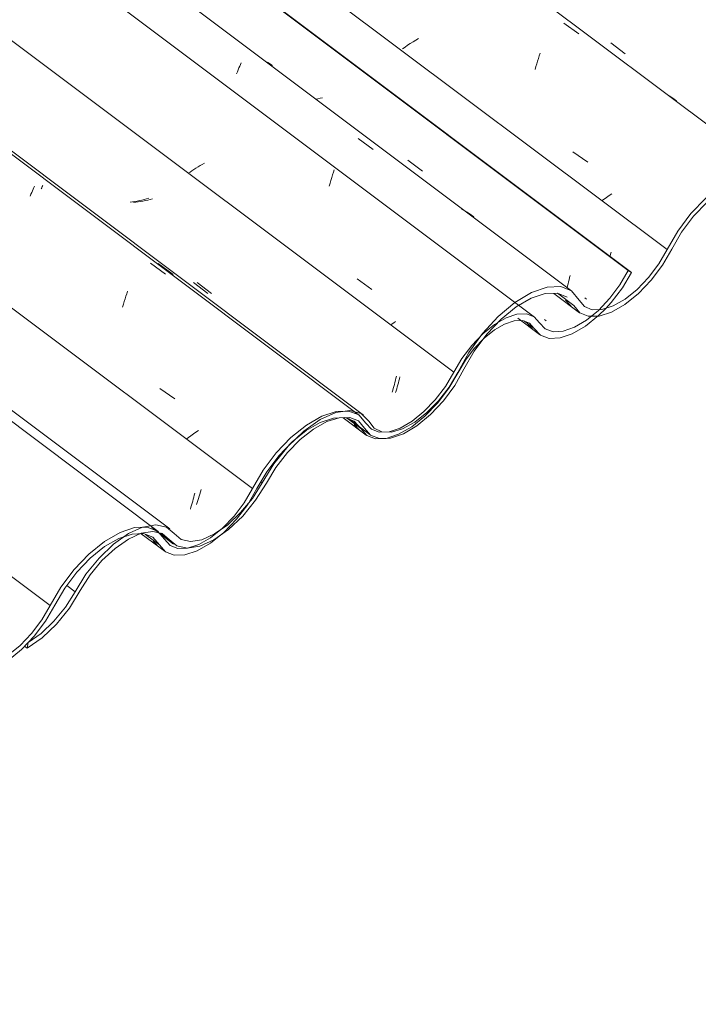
# Model space of a CAD drawing. Header units: metres. Extents: x 6.5 to 21.8, y 0.9 to 11.2.
# Tile 66 of 112: x 15.726 to 16.163, y 4.602 to 5.235. Entities that reach past the tile are written whole.
import ezdxf

# ---------------------------------------------------------------- set-up
doc = ezdxf.new("R2010")
doc.units = ezdxf.units.M
doc.layers.add('A-GLAZ-CWMG', color=7, linetype='Continuous', lineweight=5)
pattern_1 = [(35.687, (12.963, 6.495), (0.23241475, 0.22210937), [0.0118, -0.2028, 0.0118, -0.2028, -1.145]), (35.687, (12.963, 6.495), (0.23241475, 0.22210937), [-0.42922, 0.0118, -0.41741, 0.0118, -0.2028, -0.50075]), (35.687, (12.963, 6.495), (0.23241475, 0.22210937), [-1.073, 0.0118, -0.13127, 0.0118, -0.34588]), (137.177, (13.05, 6.586), (-0.1665248, 0.0439601), [0.00654, -0.11229, 0.00654, -0.74603]), (137.177, (13.05, 6.586), (-0.1665248, 0.0439601), [-0.12536, -0.11229, 0.00654, -0.23112, -0.39609]), (137.177, (13.05, 6.586), (-0.1665248, 0.0439601), [-0.47531, 0.00654, -0.11229, 0.00654, -0.27073]), (137.177, (13.05, 6.586), (-0.1665248, 0.0439601), [-0.60067, -0.07268, 0.00654, -0.19151]), (247.064, (13.079, 6.717), (-0.06588675, -0.26606898), [0.0123, -0.21134, 0.0123, -1.404]), (247.064, (13.079, 6.717), (-0.06588675, -0.26606898), [-0.23595, -0.21134, 0.0123, -0.43499, -0.74548]), (247.064, (13.079, 6.717), (-0.06588675, -0.26606898), [-0.89458, 0.0123, -0.21134, 0.0123, -0.50954]), (247.064, (13.079, 6.717), (-0.06588675, -0.26606898), [-1.131, -0.1368, 0.0123, -0.36044])]

# ---------------------------------------------------------------- blocks, each defined once
blk = doc.blocks.new('FP_223-ISO_02')
at = {"layer": 'A-GLAZ-CWMG'}
blk.add_line((15.81543, 4.90622), (13.83877, 6.38982), dxfattribs=at)
blk = doc.blocks.new('FP_224-ISO_02')
at = {"layer": 'A-GLAZ-CWMG', "color": 9, "true_color": 0xc0c0c0}
for p, q in [((15.83767, 4.92557), (15.83801, 4.92687)), ((15.83801, 4.92687), (15.83835, 4.92819)), ((15.83835, 4.92819), (15.83869, 4.92953)), ((15.83869, 4.92953), (15.83901, 4.93089)), ((15.83622, 4.92062), (15.83659, 4.92182)), ((15.83659, 4.92182), (15.83695, 4.92305)), ((15.83695, 4.92305), (15.83731, 4.9243)), ((15.83731, 4.9243), (15.83767, 4.92557))]:
    blk.add_line(p, q, dxfattribs=at)
blk = doc.blocks.new('FP_225-ISO_02')
at = {"layer": 'A-GLAZ-CWMG'}
blk.add_line((15.9449, 4.98081), (13.88722, 6.52522), dxfattribs=at)
at = {"layer": 'A-GLAZ-CWMG', "color": 9, "true_color": 0xc0c0c0}
for p, q in [((15.73322, 5.12184), (15.73371, 5.12302)), ((15.73371, 5.12302), (15.73419, 5.12416)), ((15.73419, 5.12416), (15.73465, 5.12525)), ((15.73465, 5.12525), (15.73509, 5.12628)), ((15.73509, 5.12628), (15.73552, 5.12726)), ((15.73552, 5.12726), (15.73593, 5.12819)), ((15.81063, 5.07876), (15.82023, 5.07171)), ((15.79478, 5.05744), (15.79532, 5.05908)), ((15.79532, 5.05908), (15.79587, 5.06068)), ((15.79315, 5.05229), (15.79369, 5.05405)), ((15.79369, 5.05405), (15.79423, 5.05577)), ((15.79423, 5.05577), (15.79478, 5.05744)), ((15.79262, 5.0505), (15.79315, 5.05229)), ((15.81657, 4.9981), (15.82617, 4.9914)), ((15.84145, 4.971), (15.83978, 4.96993)), ((15.83495, 4.9667), (15.83341, 4.96561)), ((15.83653, 4.96778), (15.83495, 4.9667)), ((15.83814, 4.96886), (15.83653, 4.96778)), ((15.83978, 4.96993), (15.83814, 4.96886))]:
    blk.add_line(p, q, dxfattribs=at)
blk = doc.blocks.new('FP_226-ISO_02')
at = {"layer": 'A-GLAZ-CWMG', "color": 9, "true_color": 0xc0c0c0}
for p, q in [((15.79892, 5.11813), (15.79739, 5.1179)), ((15.80045, 5.11838), (15.79892, 5.11813)), ((15.80197, 5.11867), (15.80045, 5.11838)), ((15.80349, 5.11898), (15.80197, 5.11867)), ((15.80501, 5.11931), (15.80349, 5.11898)), ((15.80653, 5.11967), (15.80501, 5.11931)), ((15.80803, 5.12005), (15.80653, 5.11967)), ((15.80953, 5.12045), (15.80803, 5.12005)), ((15.83825, 5.06631), (15.8475, 5.05927)), ((15.96731, 5.00076), (15.96766, 5.00206)), ((15.96766, 5.00206), (15.968, 5.00339)), ((15.968, 5.00339), (15.96833, 5.00473)), ((15.96833, 5.00473), (15.96865, 5.0061)), ((15.96587, 4.99578), (15.96624, 4.99699)), ((15.96624, 4.99699), (15.9666, 4.99822)), ((15.9666, 4.99822), (15.96696, 4.99947)), ((15.96696, 4.99947), (15.96731, 5.00076))]:
    blk.add_line(p, q, dxfattribs=at)
blk = doc.blocks.new('FP_227-ISO_02')
at = {"layer": 'A-GLAZ-CWMG'}
blk.add_line((16.05746, 5.04394), (13.99978, 6.58834), dxfattribs=at)
at = {"layer": 'A-GLAZ-CWMG', "color": 9, "true_color": 0xc0c0c0}
for p, q in [((15.84245, 5.14142), (15.8411, 5.14061)), ((15.84382, 5.14222), (15.84245, 5.14142)), ((15.84521, 5.14301), (15.84382, 5.14222)), ((15.83596, 5.13732), (15.83474, 5.13649)), ((15.83721, 5.13815), (15.83596, 5.13732)), ((15.83848, 5.13897), (15.83721, 5.13815)), ((15.83978, 5.13979), (15.83848, 5.13897)), ((15.8411, 5.14061), (15.83978, 5.13979)), ((15.94338, 5.06868), (15.95289, 5.06184)), ((15.96693, 5.04039), (15.96582, 5.03965)), ((15.96805, 5.04113), (15.96693, 5.04039)), ((15.96582, 5.03965), (15.96474, 5.03891))]:
    blk.add_line(p, q, dxfattribs=at)
blk = doc.blocks.new('FP_228-ISO_02')
at = {"layer": 'A-GLAZ-CWMG', "color": 9, "true_color": 0xc0c0c0}
for p, q in [((15.91815, 5.18432), (15.91705, 5.18406)), ((15.91966, 5.1847), (15.91815, 5.18432)), ((15.92116, 5.1851), (15.91966, 5.1847)), ((16.07859, 5.06413), (16.07894, 5.06541)), ((16.07894, 5.06541), (16.07929, 5.06671)), ((16.07929, 5.06671), (16.07963, 5.06804)), ((16.07963, 5.06804), (16.07996, 5.06939)), ((16.07996, 5.06939), (16.08028, 5.07075)), ((16.07828, 5.06305), (16.07859, 5.06413)), ((16.06477, 5.04168), (16.0637, 5.04246))]:
    blk.add_line(p, q, dxfattribs=at)
blk = doc.blocks.new('FP_229-ISO_02')
at = {"layer": 'A-GLAZ-CWMG'}
blk.add_line((16.04667, 5.04326), (16.06062, 5.03279), dxfattribs=at)
at = {"layer": 'A-GLAZ-CWMG', "color": 9, "true_color": 0xc0c0c0}
for p, q in [((16.05413, 5.03809), (16.05313, 5.03919)), ((16.05515, 5.03703), (16.05413, 5.03809)), ((16.05621, 5.03599), (16.05515, 5.03703))]:
    blk.add_line(p, q, dxfattribs=at)
blk = doc.blocks.new('FP_230-ISO_02')
at = {"layer": 'A-GLAZ-CWMG'}
blk.add_line((15.93438, 4.97934), (15.9492, 4.96821), dxfattribs=at)
at = {"layer": 'A-GLAZ-CWMG', "color": 9, "true_color": 0xc0c0c0}
for p, q in [((15.94249, 4.97381), (15.94145, 4.97497)), ((15.94356, 4.97267), (15.94249, 4.97381)), ((15.94466, 4.97157), (15.94356, 4.97267))]:
    blk.add_line(p, q, dxfattribs=at)
blk = doc.blocks.new('FP_231-ISO_02')
at = {"layer": 'A-GLAZ-CWMG'}
blk.add_line((15.80467, 4.90473), (15.81991, 4.89329), dxfattribs=at)
at = {"layer": 'A-GLAZ-CWMG', "color": 9, "true_color": 0xc0c0c0}
for p, q in [((15.81321, 4.89899), (15.81227, 4.90007)), ((15.81418, 4.89794), (15.81321, 4.89899)), ((15.81517, 4.89693), (15.81418, 4.89794))]:
    blk.add_line(p, q, dxfattribs=at)
blk = doc.blocks.new('Rectangular Mullion - Telha Fibrocimento - Ondulada-V213-ISO_02')
at = {"layer": 'A-GLAZ-CWMG', "true_color": 0xc0c0c0}
h = blk.add_hatch(dxfattribs=at)
h.set_pattern_fill('FP_12', color=9, style=0, pattern_type=2)
h.set_pattern_definition(pattern_1)
h.paths.add_polyline_path([(15.41859, 4.67757), (15.41754, 4.67692), (15.41804, 4.67681), (15.41844, 4.67736)])
h.paths.add_polyline_path([(15.3349, 4.60213), (15.34664, 4.61094), (15.35585, 4.62037), (15.36236, 4.6286), (15.37635, 4.65062), (15.3846, 4.66016), (15.39387, 4.66823), (15.40163, 4.6732), (15.4096, 4.67637), (15.41567, 4.67757), (15.41612, 4.67853), (15.41878, 4.67735), (15.41981, 4.67642), (15.4221, 4.67566), (15.43164, 4.66782), (15.43875, 4.6667), (15.44605, 4.66879), (15.44576, 4.66788), (15.45269, 4.67102), (15.45274, 4.6732), (15.45513, 4.67458), (15.45526, 4.6723), (15.46579, 4.68006), (15.47513, 4.68938), (15.48251, 4.69871), (15.49649, 4.72082), (15.50438, 4.73039), (15.51262, 4.73825), (15.51997, 4.74378), (15.52806, 4.74815), (15.53524, 4.75044), (15.539, 4.75051), (15.53721, 4.75176), (15.5421, 4.75447), (15.54802, 4.75219), (15.55255, 4.74701), (15.55307, 4.74603), (15.55322, 4.74626), (15.55518, 4.74371), (15.55279, 4.74331), (15.55307, 4.74204), (15.55444, 4.74086), (15.55608, 4.74304), (15.55707, 4.74229), (15.55688, 4.74112), (15.55775, 4.73983), (15.56092, 4.74078), (15.55916, 4.73777), (15.56193, 4.73698), (15.56559, 4.73714), (15.56696, 4.74122), (15.56193, 4.74164), (15.55769, 4.74375), (15.55255, 4.75002), (15.54871, 4.75331), (15.54124, 4.75491), (15.53189, 4.75314), (15.52159, 4.74815), (15.51422, 4.74297), (15.51385, 4.74185), (15.51233, 4.74118), (15.51186, 4.74112), (15.5018, 4.73131), (15.49334, 4.72078), (15.47953, 4.69854), (15.46953, 4.68704), (15.46375, 4.68159), (15.45481, 4.67545), (15.44576, 4.67174), (15.43974, 4.67075), (15.4337, 4.67208), (15.42368, 4.68029), (15.41754, 4.68159), (15.40775, 4.67946), (15.39965, 4.67566), (15.38873, 4.66752), (15.37973, 4.65855), (15.37233, 4.6493), (15.35944, 4.6286), (15.3496, 4.6172), (15.34374, 4.61168), (15.33543, 4.60586), (15.33517, 4.60401)])
h.paths.add_polyline_path([(15.5986, 4.75987), (15.59827, 4.76034), (15.59713, 4.75894), (15.5983, 4.75968)])
h.paths.add_polyline_path([(15.56561, 4.73714), (15.56889, 4.73742), (15.57848, 4.74118), (15.58535, 4.74525), (15.59584, 4.75432), (15.60364, 4.76304), (15.60963, 4.7712), (15.62335, 4.79487), (15.632, 4.80601), (15.64146, 4.81549), (15.65078, 4.82267), (15.66081, 4.82796), (15.66899, 4.83028), (15.67606, 4.83025), (15.68236, 4.82721), (15.68991, 4.81794), (15.69547, 4.81561), (15.69733, 4.81565), (15.70197, 4.81992), (15.69793, 4.81984), (15.69238, 4.82261), (15.68477, 4.8319), (15.67778, 4.83472), (15.66771, 4.83393), (15.65772, 4.83016), (15.64598, 4.82261), (15.6352, 4.81302), (15.62574, 4.80223), (15.61859, 4.79226), (15.60559, 4.76908), (15.59713, 4.75835), (15.59235, 4.75338), (15.59175, 4.7537), (15.59039, 4.75191), (15.59024, 4.75253), (15.58197, 4.74653), (15.57453, 4.74285), (15.56886, 4.74098), (15.56844, 4.73808), (15.56738, 4.73773)])
h.paths.add_polyline_path([(15.52155, 4.74703), (15.52308, 4.74919), (15.52356, 4.74883), (15.52308, 4.74732)])
h.paths.add_polyline_path([(15.70166, 4.81574), (15.70336, 4.81605), (15.71236, 4.81945), (15.71907, 4.82331), (15.72967, 4.83233), (15.73725, 4.84066), (15.74473, 4.85126), (15.75675, 4.87141), (15.76494, 4.88178), (15.77462, 4.89125), (15.78354, 4.89787), (15.79098, 4.90197), (15.79379, 4.9029), (15.7982, 4.90559), (15.80542, 4.90891), (15.80033, 4.90873), (15.79098, 4.90559), (15.78101, 4.89979), (15.76908, 4.88969), (15.76014, 4.87994), (15.75124, 4.86738), (15.74006, 4.84841), (15.73417, 4.84059), (15.72448, 4.83104), (15.71735, 4.82572), (15.7093, 4.82163), (15.70659, 4.82075), (15.70197, 4.81599)])
h.paths.add_polyline_path([(15.82574, 4.89091), (15.8327, 4.89113), (15.84224, 4.89468), (15.8513, 4.90039), (15.8513, 4.90089), (15.8513, 4.90378), (15.84922, 4.90211), (15.84915, 4.89992), (15.84227, 4.89689), (15.84224, 4.89809), (15.84065, 4.8974), (15.8344, 4.89534), (15.82742, 4.89543), (15.82259, 4.89775), (15.81508, 4.90648), (15.8126, 4.90744), (15.81206, 4.90626), (15.80569, 4.90477), (15.8068, 4.90453), (15.81242, 4.90211), (15.82017, 4.89311), (15.82311, 4.89194)])
h.paths.add_polyline_path([(15.81453, 4.90572), (15.81402, 4.90628), (15.81492, 4.90626)])
h.paths.add_polyline_path([(15.91956, 4.9781), (15.91804, 4.97594), (15.91969, 4.97626), (15.9201, 4.97794)])
h.paths.add_polyline_path([(15.85578, 4.90738), (15.86167, 4.91185), (15.87078, 4.92107), (15.87461, 4.92627), (15.88645, 4.94607), (15.89485, 4.95667), (15.90466, 4.96651), (15.90887, 4.9702), (15.90911, 4.96978), (15.91067, 4.97104), (15.91079, 4.97194), (15.92178, 4.97909), (15.93069, 4.98276), (15.93582, 4.98353), (15.92905, 4.98303), (15.91956, 4.97959), (15.90911, 4.97316), (15.89897, 4.96453), (15.88982, 4.95453), (15.8823, 4.94428), (15.8685, 4.92157), (15.86261, 4.91423), (15.85693, 4.90831)])
h.paths.add_polyline_path([(15.95513, 4.9658), (15.95695, 4.96618), (15.95564, 4.96668), (15.9574, 4.96969), (15.95394, 4.96866), (15.95319, 4.97045), (15.95371, 4.97151), (15.95256, 4.97195), (15.95075, 4.96955), (15.94929, 4.97195), (15.94955, 4.97266), (15.9519, 4.9727), (15.94955, 4.97494), (15.94912, 4.97453), (15.94855, 4.97648), (15.9445, 4.9811), (15.93764, 4.98331), (15.9337, 4.98067), (15.93549, 4.97942), (15.93563, 4.97935), (15.9415, 4.9771), (15.94955, 4.96796), (15.95417, 4.96618)])
h.paths.add_polyline_path([(15.96145, 4.96602), (15.96246, 4.96618), (15.96502, 4.96702), (15.96492, 4.97), (15.96577, 4.97021), (15.97403, 4.97302), (15.97856, 4.9755), (15.97864, 4.97471), (15.98288, 4.97845), (15.98673, 4.98145), (15.98687, 4.98082), (15.98823, 4.98262), (15.98914, 4.98262), (15.99663, 4.99082), (16.0035, 5.0003), (16.01254, 5.01652), (16.01708, 5.02397), (16.0216, 5.03049), (16.01508, 5.02314), (16.01073, 5.01741), (15.99929, 4.99831), (15.99117, 4.98828), (15.98555, 4.98262), (15.97763, 4.97648), (15.96971, 4.97222), (15.96229, 4.97021), (15.96377, 4.97003), (15.96207, 4.96605)])
h.paths.add_polyline_path([(15.99299, 4.98746), (15.99475, 4.98925), (15.99508, 4.98878), (15.99361, 4.98785)])
h.paths.add_polyline_path([(16.02409, 5.02952), (16.0274, 5.03238), (16.03396, 5.03711), (16.0397, 5.04006), (16.04468, 5.04164), (16.05034, 5.04163), (16.05419, 5.04014), (16.06121, 5.03238), (16.06681, 5.03034), (16.07376, 5.03065), (16.083, 5.03409), (16.09072, 5.03869), (16.10068, 5.04718), (16.10875, 5.05612), (16.11555, 5.06565), (16.11981, 5.0728), (16.11761, 5.07407), (16.11004, 5.06183), (16.10314, 5.05331), (16.09661, 5.04685), (16.09006, 5.04164), (16.08165, 5.03698), (16.07574, 5.03492), (16.06834, 5.03492), (16.0642, 5.03639), (16.0559, 5.04465), (16.05135, 5.04603), (16.04468, 5.04536), (16.03776, 5.04272), (16.03255, 5.03921), (16.02458, 5.03019), (16.0242, 5.02967)])
at = {"layer": 'A-GLAZ-CWMG'}
for p, q in [((16.11761, 5.07407), (14.05992, 6.61847)), ((16.11981, 5.0728), (14.06213, 6.61721)), ((16.00549, 5.00852), (13.94781, 6.55292)), ((15.87613, 4.93374), (13.89749, 6.41882)), ((15.74608, 4.85848), (13.76855, 6.34273)), ((16.11981, 5.0728), (16.11761, 5.07407)), ((16.05724, 5.03667), (16.05095, 5.04139)), ((15.94566, 4.97239), (15.93716, 4.97876)), ((15.8163, 4.89761), (15.80738, 4.9043))]:
    blk.add_line(p, q, dxfattribs=at)
for points in [[(16.11761, 5.07407, 0), (16.11229, 5.06485, 0), (16.10579, 5.05612, 0), (16.09846, 5.04836, 0), (16.09072, 5.04202, 0), (16.083, 5.03745, 0), (16.07574, 5.03492, 0), (16.06935, 5.03456, 0), (16.0642, 5.03639, 0), (16.06056, 5.04031, 0)], [(16.10323, 5.04957, 0), (16.10661, 5.05331, 0), (16.11383, 5.06276, 0), (16.11981, 5.0728, 0)], [(16.05724, 5.03667, 0), (16.06121, 5.03238, 0), (16.06681, 5.03034, 0), (16.07376, 5.03065, 0), (16.08165, 5.03331, 0), (16.09006, 5.03817, 0), (16.09854, 5.04496, 0), (16.10316, 5.0495, 0)], [(16.06056, 5.04031, 0), (16.05712, 5.04419, 0), (16.0522, 5.04607, 0), (16.04609, 5.04583, 0), (16.03912, 5.0435, 0), (16.03169, 5.03921, 0), (16.0242, 5.03319, 0), (16.01708, 5.02579, 0), (16.01073, 5.01741, 0), (16.00549, 5.00852, 0)], [(16.00829, 5.00842, 0), (16.01293, 5.01632, 0), (16.01858, 5.02378, 0), (16.02491, 5.03038, 0), (16.03158, 5.03574, 0), (16.03819, 5.03956, 0), (16.04439, 5.04163, 0), (16.04983, 5.04182, 0), (16.05419, 5.04014, 0), (16.05724, 5.03667, 0)], [(15.94566, 4.97239, 0), (15.94955, 4.96796, 0), (15.95513, 4.9658, 0), (15.96208, 4.96605, 0), (15.97, 4.96868, 0), (15.97846, 4.97354, 0), (15.98698, 4.98037, 0), (15.99508, 4.98878, 0), (16.00232, 4.99831, 0), (16.00829, 5.00842, 0)], [(16.00549, 5.00852, 0), (16.00013, 4.99941, 0), (15.99361, 4.99082, 0), (15.98631, 4.98323, 0), (15.97864, 4.97706, 0), (15.97101, 4.97266, 0), (15.96387, 4.97027, 0), (15.9576, 4.97003, 0), (15.95256, 4.97195, 0), (15.94903, 4.97592, 0)], [(15.94903, 4.97592, 0), (15.9445, 4.9811, 0), (15.938, 4.98361, 0), (15.9299, 4.98331, 0), (15.92066, 4.98022, 0), (15.91079, 4.97452, 0), (15.90086, 4.96651, 0), (15.89143, 4.95667, 0), (15.88303, 4.94554, 0), (15.87613, 4.93374, 0)], [(15.879, 4.93377, 0), (15.8853, 4.94454, 0), (15.89298, 4.95472, 0), (15.9016, 4.96372, 0), (15.91067, 4.97104, 0), (15.91969, 4.97626, 0), (15.92814, 4.97909, 0), (15.93555, 4.97938, 0), (15.9415, 4.9771, 0), (15.94566, 4.97239, 0)], [(15.8163, 4.89761, 0), (15.82017, 4.89311, 0), (15.82574, 4.89091, 0), (15.8327, 4.89113, 0), (15.84065, 4.89377, 0), (15.84915, 4.89866, 0), (15.8577, 4.90555, 0), (15.86582, 4.91402, 0), (15.87306, 4.92361, 0), (15.879, 4.93377, 0)], [(15.87613, 4.93374, 0), (15.87078, 4.92459, 0), (15.86426, 4.91595, 0), (15.85693, 4.90831, 0), (15.84922, 4.90211, 0), (15.84156, 4.8977, 0), (15.8344, 4.89534, 0), (15.82813, 4.89515, 0), (15.82311, 4.89714, 0), (15.81964, 4.90122, 0)], [(15.81964, 4.90122, 0), (15.81508, 4.90648, 0), (15.80851, 4.90903, 0), (15.80033, 4.90873, 0), (15.79098, 4.90559, 0), (15.78101, 4.89979, 0), (15.77097, 4.89167, 0), (15.76146, 4.88169, 0), (15.753, 4.87041, 0), (15.74608, 4.85848, 0)], [(15.74907, 4.85875, 0), (15.75542, 4.86965, 0), (15.76317, 4.87994, 0), (15.77188, 4.88904, 0), (15.78105, 4.89643, 0), (15.79016, 4.90169, 0), (15.79869, 4.90453, 0), (15.80616, 4.90478, 0), (15.81214, 4.90243, 0), (15.8163, 4.89761, 0)], [(15.68611, 4.82261, 0), (15.68991, 4.81794, 0), (15.69547, 4.81561, 0), (15.70245, 4.81575, 0), (15.71046, 4.81836, 0), (15.71903, 4.82328, 0), (15.72766, 4.83023, 0), (15.73585, 4.8388, 0), (15.74313, 4.84849, 0), (15.74907, 4.85875, 0)], [(15.74608, 4.85848, 0), (15.74072, 4.84928, 0), (15.73417, 4.84059, 0), (15.72681, 4.83292, 0), (15.71907, 4.8267, 0), (15.71138, 4.8223, 0), (15.7042, 4.81997, 0), (15.69793, 4.81984, 0), (15.69294, 4.82192, 0), (15.68951, 4.82609, 0)]]:
    blk.add_polyline3d(points, dxfattribs=at)
for name in ['FP_227-ISO_02', 'FP_225-ISO_02', 'FP_228-ISO_02', 'FP_226-ISO_02', 'FP_223-ISO_02', 'FP_224-ISO_02', 'FP_229-ISO_02', 'FP_230-ISO_02', 'FP_231-ISO_02']:
    blk.add_blockref(name, (0, 0), dxfattribs=at)
blk = doc.blocks.new('FP_232-ISO_02')
at = {"layer": 'A-GLAZ-CWMG'}
blk.add_line((16.06981, 5.0593), (16.08638, 5.04686), dxfattribs=at)
at = {"layer": 'A-GLAZ-CWMG', "color": 9, "true_color": 0xc0c0c0}
for p, q in [((16.07826, 5.05381), (16.07733, 5.05491)), ((16.07923, 5.05273), (16.07826, 5.05381)), ((16.08021, 5.05169), (16.07923, 5.05273)), ((16.08123, 5.05068), (16.08021, 5.05169)), ((16.08227, 5.04969), (16.08123, 5.05068))]:
    blk.add_line(p, q, dxfattribs=at)
blk = doc.blocks.new('FP_233-ISO_02')
at = {"layer": 'A-GLAZ-CWMG'}
blk.add_line((15.93778, 4.97876), (15.95172, 4.96829), dxfattribs=at)
blk = doc.blocks.new('FP_234-ISO_02')
at = {"layer": 'A-GLAZ-CWMG'}
blk.add_line((15.81133, 4.90869), (15.82544, 4.8981), dxfattribs=at)
blk = doc.blocks.new('FP_235-ISO_02')
at = {"layer": 'A-GLAZ-CWMG'}
blk.add_line((15.82298, 4.90778), (13.8479, 6.39019), dxfattribs=at)
blk = doc.blocks.new('FP_236-ISO_02')
at = {"layer": 'A-GLAZ-CWMG', "color": 9, "true_color": 0xc0c0c0}
for p, q in [((15.84271, 4.93169), (15.84312, 4.93317)), ((15.84059, 4.92475), (15.84102, 4.92608)), ((15.84102, 4.92608), (15.84145, 4.92743)), ((15.84145, 4.92743), (15.84188, 4.92882)), ((15.84188, 4.92882), (15.8423, 4.93024)), ((15.8423, 4.93024), (15.84271, 4.93169)), ((15.84015, 4.92347), (15.84059, 4.92475))]:
    blk.add_line(p, q, dxfattribs=at)
blk = doc.blocks.new('FP_237-ISO_02')
at = {"layer": 'A-GLAZ-CWMG'}
blk.add_line((15.94736, 4.98107), (13.73104, 6.64454), dxfattribs=at)
at = {"layer": 'A-GLAZ-CWMG', "color": 9, "true_color": 0xc0c0c0}
for p, q in [((15.741, 5.12797), (15.74133, 5.12868)), ((15.74031, 5.12643), (15.74066, 5.12722)), ((15.74066, 5.12722), (15.741, 5.12797)), ((15.81558, 5.07854), (15.82515, 5.07147))]:
    blk.add_line(p, q, dxfattribs=at)
blk = doc.blocks.new('FP_238-ISO_02')
at = {"layer": 'A-GLAZ-CWMG', "color": 9, "true_color": 0xc0c0c0}
for p, q in [((15.80115, 5.11784), (15.79963, 5.11762)), ((15.80268, 5.11809), (15.80115, 5.11784)), ((15.80421, 5.11836), (15.80268, 5.11809)), ((15.80573, 5.11865), (15.80421, 5.11836)), ((15.80725, 5.11898), (15.80573, 5.11865)), ((15.80877, 5.11932), (15.80725, 5.11898)), ((15.81028, 5.11969), (15.80877, 5.11932)), ((15.81179, 5.12008), (15.81028, 5.11969)), ((15.84053, 5.0663), (15.84978, 5.05927)), ((15.96988, 5.00166), (15.97023, 5.00297)), ((15.97023, 5.00297), (15.97056, 5.00431)), ((15.97056, 5.00431), (15.97089, 5.00567)), ((15.96807, 4.99544), (15.96844, 4.99663)), ((15.96844, 4.99663), (15.96881, 4.99785)), ((15.96881, 4.99785), (15.96917, 4.9991)), ((15.96917, 4.9991), (15.96953, 5.00037)), ((15.96953, 5.00037), (15.96988, 5.00166))]:
    blk.add_line(p, q, dxfattribs=at)
blk = doc.blocks.new('FP_239-ISO_02')
at = {"layer": 'A-GLAZ-CWMG'}
blk.add_line((16.08136, 5.06073), (13.73104, 6.82477), dxfattribs=at)
at = {"layer": 'A-GLAZ-CWMG', "color": 9, "true_color": 0xc0c0c0}
for p, q in [((15.8674, 5.20421), (15.86788, 5.20535)), ((15.86788, 5.20535), (15.86834, 5.20645)), ((15.86834, 5.20645), (15.86878, 5.20749)), ((15.88731, 5.20684), (15.88572, 5.20785)), ((15.88887, 5.20577), (15.88731, 5.20684)), ((15.86591, 5.2005), (15.86642, 5.20179)), ((15.86642, 5.20179), (15.86692, 5.20302)), ((15.86692, 5.20302), (15.8674, 5.20421)), ((15.94395, 5.15891), (15.95357, 5.15189)), ((15.92706, 5.13372), (15.9276, 5.13546)), ((15.9276, 5.13546), (15.92814, 5.13715)), ((15.92814, 5.13715), (15.92868, 5.13881)), ((15.92549, 5.12831), (15.92601, 5.13015)), ((15.92601, 5.13015), (15.92653, 5.13195)), ((15.92653, 5.13195), (15.92706, 5.13372)), ((16.01211, 5.11256), (16.01043, 5.11344)), ((16.01376, 5.11162), (16.01211, 5.11256)), ((16.01537, 5.11064), (16.01376, 5.11162)), ((16.01694, 5.1096), (16.01537, 5.11064)), ((16.01848, 5.10851), (16.01694, 5.1096))]:
    blk.add_line(p, q, dxfattribs=at)
blk = doc.blocks.new('FP_240-ISO_02')
at = {"layer": 'A-GLAZ-CWMG', "color": 9, "true_color": 0xc0c0c0}
for p, q in [((15.97604, 5.14499), (15.9853, 5.13795)), ((16.10597, 5.0832), (16.10625, 5.08441)), ((16.10625, 5.08441), (16.10656, 5.0858)), ((16.09088, 5.05554), (16.08975, 5.05633))]:
    blk.add_line(p, q, dxfattribs=at)
blk = doc.blocks.new('FP_241-ISO_02')
at = {"layer": 'A-GLAZ-CWMG'}
blk.add_line((16.21192, 5.13513), (13.73104, 6.99716), dxfattribs=at)
at = {"layer": 'A-GLAZ-CWMG', "color": 9, "true_color": 0xc0c0c0}
for p, q in [((16.07617, 5.23312), (16.08577, 5.22608)), ((15.97417, 5.21768), (15.97254, 5.21655)), ((15.97584, 5.2188), (15.97417, 5.21768)), ((15.97754, 5.21993), (15.97584, 5.2188)), ((15.97928, 5.22105), (15.97754, 5.21993)), ((15.98105, 5.22216), (15.97928, 5.22105)), ((15.98285, 5.22325), (15.98105, 5.22216)), ((16.0599, 5.21038), (16.06045, 5.21206)), ((16.06045, 5.21206), (16.061, 5.21371)), ((16.05777, 5.20325), (16.0583, 5.20508)), ((16.0583, 5.20508), (16.05883, 5.20689)), ((16.05883, 5.20689), (16.05936, 5.20865)), ((16.05936, 5.20865), (16.0599, 5.21038)), ((16.14399, 5.18632), (16.14234, 5.18727)), ((16.14559, 5.18532), (16.14399, 5.18632)), ((16.14716, 5.18427), (16.14559, 5.18532)), ((16.14869, 5.18316), (16.14716, 5.18427)), ((16.082, 5.1504), (16.0916, 5.14369)), ((16.10531, 5.12214), (16.10366, 5.12103)), ((16.107, 5.12325), (16.10531, 5.12214)), ((16.10204, 5.11991), (16.10046, 5.11879)), ((16.10366, 5.12103), (16.10204, 5.11991))]:
    blk.add_line(p, q, dxfattribs=at)
blk = doc.blocks.new('FP_242-ISO_02')
at = {"layer": 'A-GLAZ-CWMG', "color": 9, "true_color": 0xc0c0c0}
blk.add_line((16.10637, 5.22035), (16.11563, 5.21331), dxfattribs=at)
blk = doc.blocks.new('Rectangular Mullion - Telha Fibrocimento - Ondulada-1908999-ISO_02')
at = {"layer": 'A-GLAZ-CWMG', "true_color": 0xc0c0c0}
h = blk.add_hatch(dxfattribs=at)
h.set_pattern_fill('FP_12', color=9, style=0, pattern_type=2)
h.set_pattern_definition(pattern_1)
h.paths.add_polyline_path([(15.81508, 4.90648), (15.81402, 4.90583), (15.81453, 4.90572), (15.81492, 4.90627)])
h.paths.add_polyline_path([(15.73139, 4.83104), (15.74313, 4.83985), (15.75164, 4.84841), (15.75884, 4.85751), (15.77211, 4.87865), (15.78108, 4.88907), (15.78933, 4.89643), (15.79767, 4.90191), (15.80609, 4.90528), (15.81215, 4.90648), (15.8126, 4.90744), (15.81526, 4.90626), (15.8163, 4.90533), (15.81858, 4.90457), (15.82813, 4.89673), (15.83523, 4.89561), (15.84254, 4.8977), (15.84246, 4.89689), (15.84917, 4.89993), (15.84922, 4.90211), (15.85162, 4.90349), (15.85175, 4.90121), (15.86261, 4.90928), (15.87162, 4.91829), (15.879, 4.92763), (15.89298, 4.94973), (15.90105, 4.95949), (15.90911, 4.96716), (15.91531, 4.97205), (15.92454, 4.97706), (15.93172, 4.97935), (15.93549, 4.97942), (15.9337, 4.98067), (15.93858, 4.98339), (15.9445, 4.9811), (15.94903, 4.97592), (15.94955, 4.97494), (15.94971, 4.97517), (15.95167, 4.97262), (15.94928, 4.97222), (15.94955, 4.97095), (15.95092, 4.96977), (15.95256, 4.97195), (15.95356, 4.9712), (15.95336, 4.97003), (15.95424, 4.96874), (15.9574, 4.96969), (15.95564, 4.96668), (15.95775, 4.96586), (15.96213, 4.96618), (15.96381, 4.97012), (15.95901, 4.97027), (15.95424, 4.97257), (15.94903, 4.97893), (15.94519, 4.98222), (15.93773, 4.98382), (15.92838, 4.98205), (15.91956, 4.9781), (15.9107, 4.97188), (15.91033, 4.97076), (15.90845, 4.96925), (15.90911, 4.97076), (15.89897, 4.96107), (15.88982, 4.94969), (15.87602, 4.92745), (15.86602, 4.91595), (15.86024, 4.9105), (15.85019, 4.90386), (15.84224, 4.90065), (15.83623, 4.89966), (15.83019, 4.90099), (15.82089, 4.90905), (15.81402, 4.9105), (15.80423, 4.90837), (15.79515, 4.90386), (15.78683, 4.89797), (15.77621, 4.88746), (15.76881, 4.87821), (15.75592, 4.85751), (15.74851, 4.84841), (15.74023, 4.84059), (15.73191, 4.83477), (15.73165, 4.83292)])
h.paths.add_polyline_path([(15.99508, 4.98878), (15.99475, 4.98925), (15.99429, 4.98828), (15.99478, 4.98859)])
h.paths.add_polyline_path([(15.96209, 4.96605), (15.96537, 4.96633), (15.97496, 4.97009), (15.98288, 4.97502), (15.99232, 4.98323), (16.00013, 4.99195), (16.00611, 5.00011), (16.01979, 5.02373), (16.02848, 5.03492), (16.03794, 5.0444), (16.04727, 5.05158), (16.0573, 5.05688), (16.06547, 5.05919), (16.07255, 5.05916), (16.07885, 5.05612), (16.0864, 5.04685), (16.09195, 5.04452), (16.09382, 5.04456), (16.09846, 5.04883), (16.0941, 5.04888), (16.08886, 5.05152), (16.08125, 5.06081), (16.07427, 5.06363), (16.0642, 5.06284), (16.0542, 5.05907), (16.04301, 5.05197), (16.03169, 5.04194), (16.02176, 5.03049), (16.01508, 5.02117), (16.00208, 4.99799), (15.99361, 4.98726), (15.98883, 4.9823), (15.98823, 4.98262), (15.98687, 4.98082), (15.98673, 4.98145), (15.97846, 4.97544), (15.97101, 4.97176), (15.96535, 4.96989), (15.96492, 4.96699), (15.96246, 4.96618)])
h.paths.add_polyline_path([(15.91804, 4.97594), (15.91956, 4.9781), (15.92005, 4.97774), (15.91956, 4.97624)])
h.paths.add_polyline_path([(16.09815, 5.04465), (16.09985, 5.04496), (16.10787, 5.0478), (16.11555, 5.05222), (16.12529, 5.06034), (16.13368, 5.0695), (16.14007, 5.07819), (16.15248, 5.09932), (16.16133, 5.1106), (16.16961, 5.11895), (16.18003, 5.12678), (16.18789, 5.13102), (16.19681, 5.1335), (16.20328, 5.13344), (16.2089, 5.13102), (16.21665, 5.12202), (16.22223, 5.11982), (16.22919, 5.12004), (16.23805, 5.1232), (16.2457, 5.12763), (16.2554, 5.13573), (16.26376, 5.14486), (16.27012, 5.1535), (16.28355, 5.17579), (16.29135, 5.1856), (16.29952, 5.19379), (16.30948, 5.2013), (16.31714, 5.2055), (16.32462, 5.20801), (16.33278, 5.20801), (16.33802, 5.20597), (16.34604, 5.19687), (16.35162, 5.19471), (16.35856, 5.19496), (16.36648, 5.19759), (16.3773, 5.20434), (16.38478, 5.21065), (16.39312, 5.21973), (16.39946, 5.22832), (16.41024, 5.24632), (16.41699, 5.2547), (16.42389, 5.26129), (16.42968, 5.26558), (16.43561, 5.26878), (16.44088, 5.27054), (16.44682, 5.27054), (16.45067, 5.26905), (16.45769, 5.26129), (16.46395, 5.25928), (16.47024, 5.25956), (16.47813, 5.26222), (16.4872, 5.2676), (16.49689, 5.27581), (16.50524, 5.28503), (16.51204, 5.29457), (16.5163, 5.30171), (16.51409, 5.30298), (16.50722, 5.29167), (16.49962, 5.28222), (16.4938, 5.27634), (16.48655, 5.27055), (16.47813, 5.26589), (16.47223, 5.26383), (16.46482, 5.26383), (16.46068, 5.2653), (16.45239, 5.27357), (16.44783, 5.27494), (16.44184, 5.2745), (16.43468, 5.27188), (16.42599, 5.26637), (16.4199, 5.26129), (16.41356, 5.2547), (16.40721, 5.24632), (16.39578, 5.22722), (16.38814, 5.21769), (16.38109, 5.21077), (16.37494, 5.20587), (16.36648, 5.20123), (16.36035, 5.19918), (16.3531, 5.19932), (16.34905, 5.20086), (16.34099, 5.21001), (16.33356, 5.21249), (16.32583, 5.21204), (16.31714, 5.20913), (16.30497, 5.20157), (16.29735, 5.19542), (16.28676, 5.18404), (16.27894, 5.17345), (16.26727, 5.1535), (16.26074, 5.14486), (16.25341, 5.13722), (16.24563, 5.13098), (16.23714, 5.12631), (16.23088, 5.12425), (16.22414, 5.12425), (16.2192, 5.12652), (16.21156, 5.13539), (16.20384, 5.1379), (16.19614, 5.13741), (16.18746, 5.1345), (16.17749, 5.1287), (16.16746, 5.12058), (16.15663, 5.10885), (16.14904, 5.09856), (16.13721, 5.07819), (16.13066, 5.0695), (16.1233, 5.06183), (16.11383, 5.05463), (16.10579, 5.05054), (16.10308, 5.04966), (16.09846, 5.0449)])
h = blk.add_hatch(dxfattribs=at)
h.set_pattern_fill('FP_18', color=9, style=0, pattern_type=2)
h.set_pattern_definition([(330, (16.163, 8.432), (0.2298954, -0.0663695), [0.01095, -0.18814, 0.01095, -0.18814, -1.062]), (330, (16.163, 8.432), (0.2298954, -0.0663695), [-0.39819, 0.01095, -0.38724, 0.01095, -0.18814, -0.46455]), (330, (16.163, 8.432), (0.2298954, -0.0663695), [-0.99547, 0.01095, -0.12178, 0.01095, -0.32087]), (111.206, (16.249, 8.416), (-0.1647206, 0.291817), [0.01311, -0.22522, 0.01311, -1.496]), (111.206, (16.249, 8.416), (-0.1647206, 0.291817), [-0.25144, -0.22522, 0.01311, -0.46356, -0.79444]), (111.206, (16.249, 8.416), (-0.1647206, 0.291817), [-0.95333, 0.01311, -0.22522, 0.01311, -0.543]), (111.206, (16.249, 8.416), (-0.1647206, 0.291817), [-1.205, -0.14578, 0.01311, -0.38411]), (234.896, (16.277, 8.532), (-0.0651715, -0.2254494), [0.00825, -0.14167, 0.00825, -0.94122]), (234.896, (16.277, 8.532), (-0.0651715, -0.2254494), [-0.15816, -0.14167, 0.00825, -0.29159, -0.49972]), (234.896, (16.277, 8.532), (-0.0651715, -0.2254494), [-0.59966, 0.00825, -0.14167, 0.00825, -0.34156]), (234.896, (16.277, 8.532), (-0.0651715, -0.2254494), [-0.75782, -0.0917, 0.00825, -0.24161])])
h.paths.add_polyline_path([(15.73139, 4.83104), (15.73189, 4.83466), (15.72967, 4.83233)])
at = {"layer": 'A-GLAZ-CWMG'}
for p, q in [((16.14257, 5.08739), (13.73104, 6.89737)), ((16.0826, 5.05152), (16.07207, 5.05942)), ((15.8823, 4.93739), (15.88148, 4.93801)), ((15.82259, 4.90108), (15.8172, 4.90513)), ((15.76209, 4.86738), (15.75674, 4.87139)), ((15.73139, 4.83104), (15.72967, 4.83233)), ((15.73191, 4.83477), (15.73139, 4.83104))]:
    blk.add_line(p, q, dxfattribs=at)
for points in [[(16.21612, 5.13013, 0), (16.21156, 5.13539, 0), (16.205, 5.13794, 0), (16.19681, 5.13764, 0), (16.18746, 5.1345, 0), (16.17749, 5.1287, 0), (16.16746, 5.12058, 0), (16.15794, 5.1106, 0), (16.14948, 5.09932, 0), (16.14257, 5.08739, 0)], [(16.14555, 5.08766, 0), (16.15191, 5.09856, 0), (16.15966, 5.10885, 0), (16.16836, 5.11795, 0), (16.17753, 5.12534, 0), (16.18664, 5.1306, 0), (16.19518, 5.13344, 0), (16.20265, 5.13369, 0), (16.20863, 5.13134, 0), (16.21278, 5.12652, 0)], [(16.0826, 5.05152, 0), (16.0864, 5.04685, 0), (16.09195, 5.04452, 0), (16.09894, 5.04466, 0), (16.10694, 5.04727, 0), (16.11551, 5.05219, 0), (16.12414, 5.05914, 0), (16.13234, 5.06771, 0), (16.13961, 5.0774, 0), (16.14555, 5.08766, 0)], [(16.14257, 5.08739, 0), (16.13721, 5.07819, 0), (16.13066, 5.0695, 0), (16.1233, 5.06183, 0), (16.11555, 5.05561, 0), (16.10787, 5.05121, 0), (16.10068, 5.04888, 0), (16.09441, 5.04875, 0), (16.08942, 5.05083, 0), (16.086, 5.055, 0)], [(16.086, 5.055, 0), (16.08125, 5.06081, 0), (16.07427, 5.06363, 0), (16.06547, 5.06328, 0), (16.05541, 5.05979, 0), (16.04468, 5.05337, 0), (16.03396, 5.0444, 0), (16.02388, 5.03345, 0), (16.01508, 5.02117, 0), (16.00808, 5.00833, 0)], [(16.01199, 5.01055, 0), (16.01857, 5.02209, 0), (16.02669, 5.03303, 0), (16.03587, 5.04272, 0), (16.04556, 5.05059, 0), (16.05519, 5.05618, 0), (16.06421, 5.05916, 0), (16.07207, 5.05936, 0), (16.07832, 5.05676, 0)], [(15.94805, 4.9727, 0), (15.95202, 4.96808, 0), (15.95775, 4.96586, 0), (15.96492, 4.96618, 0), (15.97311, 4.969, 0), (15.98183, 4.97416, 0), (15.99058, 4.98136, 0), (15.99883, 4.99019, 0), (16.00611, 5.00011, 0), (16.01199, 5.01055, 0)], [(16.00808, 5.00833, 0), (16.00251, 4.99901, 0), (15.99576, 4.99027, 0), (15.98823, 4.98262, 0), (15.98035, 4.97648, 0), (15.97258, 4.97222, 0), (15.96537, 4.97009, 0), (15.95914, 4.97021, 0), (15.95424, 4.97257, 0), (15.95096, 4.97703, 0)], [(15.95096, 4.97703, 0), (15.94586, 4.98205, 0), (15.93858, 4.98395, 0), (15.92961, 4.9826, 0), (15.91956, 4.9781, 0), (15.90911, 4.97076, 0), (15.89897, 4.96107, 0), (15.88982, 4.94969, 0), (15.8823, 4.93739, 0)], [(15.88508, 4.93728, 0), (15.89119, 4.94741, 0), (15.89854, 4.95693, 0), (15.90673, 4.96529, 0), (15.91531, 4.97205, 0), (15.9238, 4.97682, 0), (15.93172, 4.97935, 0), (15.93865, 4.97948, 0), (15.9442, 4.97722, 0), (15.94805, 4.9727, 0)], [(15.82259, 4.90108, 0), (15.82742, 4.89689, 0), (15.83411, 4.89542, 0), (15.84224, 4.89679, 0), (15.8513, 4.90089, 0), (15.8607, 4.90748, 0), (15.86984, 4.91612, 0), (15.87814, 4.92627, 0), (15.88508, 4.93728, 0)], [(15.8823, 4.93739, 0), (15.87602, 4.92745, 0), (15.8685, 4.91829, 0), (15.86024, 4.9105, 0), (15.85175, 4.90457, 0), (15.84357, 4.90087, 0), (15.83623, 4.89966, 0), (15.83019, 4.90099, 0), (15.82584, 4.9048, 0)], [(15.80543, 4.90895, 0), (15.79643, 4.90477, 0), (15.78683, 4.89797, 0), (15.77751, 4.88907, 0), (15.76908, 4.87865, 0), (15.76209, 4.86738, 0)], [(15.82584, 4.9048, 0), (15.82089, 4.90905, 0), (15.81402, 4.9105, 0), (15.80569, 4.90904, 0)], [(15.76535, 4.86815, 0), (15.77174, 4.87821, 0), (15.77937, 4.88746, 0), (15.78775, 4.89533, 0), (15.79635, 4.90131, 0), (15.80462, 4.90504, 0), (15.81206, 4.90626, 0), (15.81817, 4.90492, 0), (15.82259, 4.90108, 0)], [(15.73139, 4.83104, 0), (15.74091, 4.83774, 0), (15.75016, 4.84657, 0), (15.75849, 4.85694, 0), (15.76535, 4.86815, 0)], [(15.76209, 4.86738, 0), (15.75592, 4.85751, 0), (15.74851, 4.84841, 0), (15.74032, 4.84066, 0), (15.73191, 4.83477, 0)]]:
    blk.add_polyline3d(points, dxfattribs=at)
for name in ['FP_241-ISO_02', 'FP_242-ISO_02', 'FP_239-ISO_02', 'FP_240-ISO_02', 'FP_237-ISO_02', 'FP_238-ISO_02', 'FP_235-ISO_02', 'FP_236-ISO_02', 'FP_232-ISO_02', 'FP_233-ISO_02', 'FP_234-ISO_02']:
    blk.add_blockref(name, (0, 0), dxfattribs=at)

msp = doc.modelspace()

# ---------------------------------------------------------------- block references
at = {"layer": 'A-GLAZ-CWMG'}
for name in ['Rectangular Mullion - Telha Fibrocimento - Ondulada-1908999-ISO_02', 'Rectangular Mullion - Telha Fibrocimento - Ondulada-V213-ISO_02']:
    msp.add_blockref(name, (0, 0), dxfattribs=at)

doc.saveas('drawing.dxf')
